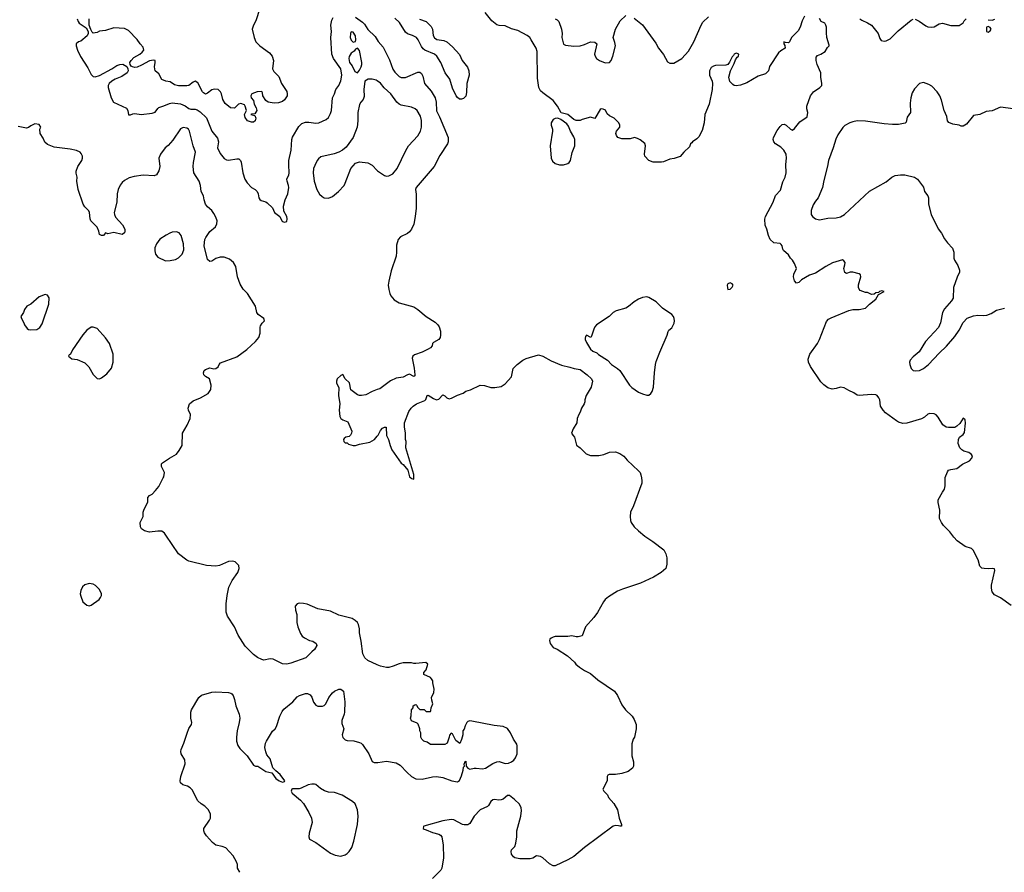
# Model space of a CAD drawing. Header units: inches. Extents: x 2293880 to 2522759, y 823965 to 1006879.
# Tile 236 of 256: x 2386564 to 2396025, y 936210 to 944402. Entities that reach past the tile are written whole.
import ezdxf

# ---------------------------------------------------------------- set-up
doc = ezdxf.new("R2010")
doc.units = ezdxf.units.IN
doc.header["$MEASUREMENT"] = 0
for name, color, linetype in [('C3983', 7, 'Continuous'), ('C3984', 7, 'Continuous'), ('C3993', 7, 'Continuous'), ('C3994', 7, 'Continuous')]:
    doc.layers.add(name, color=color, linetype=linetype)

msp = doc.modelspace()

# ---------------------------------------------------------------- linework, layer by layer
at = {"layer": 'C3983', "color": 5, "elevation": 140}
for points in [[(2390000, 938202.9), (2389910, 938244), (2389879, 938270), (2389861.2, 938310), (2389845.2, 938430), (2389829.3, 938510), (2389829, 938550), (2389819, 938590), (2389809.3, 938609.3), (2389788.7, 938630), (2389758, 938650), (2389630, 938680.9), (2389550, 938719.3), (2389430, 938740.9), (2389326.3, 938786.3), (2389290, 938794), (2389250, 938795.3), (2389231.1, 938788.9), (2389211.6, 938768.4), (2389214.8, 938730), (2389227.7, 938687.7), (2389226.8, 938610), (2389237.3, 938570), (2389263.4, 938503.4), (2389279.9, 938479.9), (2389301.6, 938461.6), (2389350, 938438.8), (2389382, 938430), (2389412, 938410), (2389418, 938390), (2389398, 938350), (2389371.3, 938330), (2389314, 938270), (2389170, 938219), (2389130.7, 938209.3), (2389090, 938213.2), (2388998.9, 938258.9), (2388970, 938260.9), (2388910, 938249.2), (2388890, 938254), (2388850, 938274), (2388810, 938302), (2388730, 938384), (2388663.7, 938490), (2388627.2, 938567.2), (2388559.3, 938670), (2388546.6, 938710), (2388547, 938790), (2388556.2, 938870), (2388573.3, 938950), (2388606.8, 939013.2), (2388660.9, 939090), (2388674, 939130), (2388670, 939158), (2388633.6, 939193.6), (2388610, 939198), (2388570, 939195.3), (2388483.5, 939156.5), (2388447.3, 939152.7), (2388358, 939158), (2388190, 939199.5), (2388169.6, 939209.7), (2388089.2, 939270), (2387969.5, 939449.5), (2387954, 939470), (2387930, 939489), (2387890, 939489.2), (2387810, 939478.4), (2387762, 939490), (2387734, 939510), (2387725.2, 939530), (2387721.2, 939570), (2387749.3, 939630), (2387749.3, 939670), (2387756, 939690), (2387794, 939770), (2387795.3, 939810), (2387810, 939831.3), (2387835.5, 939844.5), (2387870, 939878), (2387902, 939918), (2387942.6, 940000)], [(2388678, 936210), (2388658, 936250), (2388656.4, 936283.6), (2388648.7, 936310), (2388616, 936370), (2388543.9, 936443.9), (2388510, 936458.4), (2388450, 936469.4), (2388416.2, 936496.2), (2388360.1, 936560.1), (2388341.2, 936590), (2388333.2, 936610), (2388333.2, 936630), (2388389.3, 936710), (2388396, 936730), (2388396, 936770), (2388379.3, 936810), (2388344.4, 936844.4), (2388308.2, 936868.2), (2388276.6, 936896.6), (2388221.3, 937001.3), (2388203, 937023), (2388177.7, 937037.7), (2388131.7, 937051.7), (2388109.5, 937070), (2388107, 937090), (2388112, 937130), (2388152.5, 937252.5), (2388149.3, 937290), (2388117.2, 937350), (2388113.2, 937370), (2388117.2, 937390), (2388142.7, 937450), (2388172.1, 937547.9), (2388190, 937592), (2388214, 937630), (2388217.2, 937650), (2388209.2, 937690), (2388209.3, 937749.3), (2388215.1, 937770), (2388285.2, 937890), (2388310, 937912.7), (2388410, 937941.7), (2388444.4, 937944.4), (2388570, 937939.3), (2388592.2, 937932.2), (2388603.4, 937923.4), (2388614, 937910), (2388627.3, 937870), (2388640.5, 937810), (2388672, 937730), (2388679.5, 937690), (2388674, 937650), (2388653.7, 937570), (2388647, 937510), (2388648.7, 937468.7), (2388659.1, 937430), (2388680.7, 937400.7), (2388748.6, 937328.6), (2388810, 937241), (2388830, 937231), (2388852, 937230), (2388930, 937178), (2388985.4, 937165.4), (2389026.8, 937110), (2389058, 937090), (2389090, 937077.3), (2389110, 937082), (2389112, 937090), (2389066, 937150), (2389023.7, 937183.7), (2388995.1, 937215.1), (2388970, 937299), (2388940.1, 937340.1), (2388928.1, 937368.1), (2388919.7, 937410), (2388926.3, 937450), (2388936.3, 937470), (2388993.6, 937566.4), (2389018.4, 937590), (2389031.5, 937610), (2389062.4, 937710), (2389084.8, 937755.2), (2389101.5, 937778.5), (2389190, 937848), (2389230, 937895.5), (2389251.8, 937910), (2389310, 937928.1), (2389330, 937929.1), (2389355.8, 937915.8), (2389370, 937892.7), (2389386.1, 937846.1), (2389410, 937816.9), (2389430, 937806.7), (2389473, 937807), (2389490, 937814.2), (2389506.6, 937830), (2389534.8, 937890), (2389570, 937934.3), (2389590, 937951.3), (2389630, 937968.7), (2389650, 937968.2), (2389674, 937950), (2389688.1, 937848.1), (2389686.4, 937750), (2389682.6, 937730), (2389658.2, 937670), (2389660.2, 937640.2), (2389680.3, 937590), (2389662.8, 937530), (2389670, 937503.8), (2389690, 937484.4), (2389710, 937476.4), (2389773.8, 937473.8), (2389830, 937458.4), (2389844, 937450), (2389857.4, 937437.4), (2389919.5, 937350), (2389950, 937274.8), (2389956, 937270), (2389970, 937264.4), (2390000, 937264.4)]]:
    msp.add_lwpolyline(points, dxfattribs=at)
at = {"layer": 'C3983', "color": 5}
for points, elevation in [([(2387230, 938985.2), (2387190, 938973.2), (2387168.1, 938951.9), (2387150, 938918), (2387145.2, 938885.2), (2387150, 938862), (2387171.3, 938810), (2387210, 938778), (2387230, 938771.3), (2387250, 938778), (2387329.1, 938830.9), (2387342, 938850), (2387348.7, 938870), (2387349, 938890), (2387329.2, 938930), (2387294, 938966), (2387270, 938979.3)], 160), ([(2389370, 937057.8), (2389337.3, 937050), (2389270, 937017), (2389250, 937012.2), (2389186.6, 937013.4), (2389178, 937010), (2389173, 936990), (2389182.4, 936970), (2389261.7, 936901.7), (2389290.3, 936870), (2389343.4, 936783.4), (2389366.7, 936730), (2389374, 936690), (2389346, 936586), (2389343, 936550), (2389348.2, 936528.2), (2389410, 936497.3), (2389550, 936394), (2389594.6, 936374.6), (2389650, 936365.5), (2389690, 936379.1), (2389710, 936390.7), (2389730, 936410.7), (2389755.6, 936450), (2389776.3, 936510), (2389809.7, 936670), (2389817.7, 936750), (2389809.7, 936809.7), (2389786.5, 936866.5), (2389762.7, 936890), (2389664.2, 936950), (2389590, 936977.4), (2389530, 936981.4), (2389492.2, 936992.2), (2389454.2, 937014.2), (2389410, 937052.3), (2389396.2, 937056.2)], 140)]:
    msp.add_lwpolyline(points, close=True, dxfattribs=dict(at, elevation=elevation))
at = {"layer": 'C3984', "color": 5}
for points, elevation in [([(2388870, 944508.7), (2388834.2, 944390), (2388810, 944348), (2388799.3, 944310), (2388817.1, 944230), (2388834, 944190), (2388871.1, 944150), (2388964.7, 944084.7), (2388989.7, 944050), (2389002, 944010), (2388993.2, 943930), (2389004.8, 943904.8), (2389055.1, 943855.1), (2389080.9, 943790), (2389131.1, 943711.1), (2389135.6, 943690), (2389133.6, 943670), (2389110, 943630.7), (2389090, 943617.1), (2389050, 943603), (2389010, 943600.7), (2388950.9, 943610.9), (2388930, 943624.7), (2388901, 943670), (2388898, 943698), (2388890, 943712), (2388846, 943710), (2388795.3, 943690), (2388784, 943670), (2388788.7, 943650), (2388810, 943626), (2388818, 943590), (2388835.5, 943555.5), (2388842, 943530), (2388822, 943498), (2388790, 943494), (2388786, 943490), (2388822, 943482), (2388834.6, 943454.6), (2388828, 943430), (2388810, 943418), (2388790, 943416), (2388752, 943430), (2388730, 943462), (2388724.7, 943490), (2388742, 943530), (2388731.1, 943571.1), (2388723.6, 943583.6), (2388690, 943598), (2388668, 943590), (2388627.3, 943552.7), (2388590, 943554), (2388538, 943598), (2388515.2, 943635.2), (2388504, 943690), (2388494, 943710), (2388470, 943730.8), (2388434.4, 943734.4), (2388410, 943727.3), (2388370, 943696), (2388350, 943687.3), (2388330, 943698), (2388321, 943710), (2388275.2, 943795.2), (2388250.6, 943810.6), (2388230, 943801), (2388188, 943770), (2388170, 943765.5), (2388090, 943766), (2388050, 943774.8), (2388010, 943806), (2387968.7, 943811.3), (2387930, 943827.3), (2387900.7, 943880.7), (2387866, 943910), (2387858.8, 943950), (2387866, 943990), (2387864.7, 944010), (2387850, 944013.7), (2387810, 944007), (2387735.9, 943964.1), (2387694.2, 943945.8), (2387670, 943942.6), (2387647.5, 943947.5), (2387635.4, 943955.4), (2387625.7, 943970), (2387623.6, 943990), (2387633.6, 944010), (2387661.7, 944038.3), (2387718.4, 944070), (2387741.6, 944090), (2387755.5, 944110), (2387750, 944138), (2387721, 944170), (2387693.2, 944213.2), (2387610, 944299.1), (2387570, 944317.3), (2387470, 944322.8), (2387390, 944299.1), (2387330, 944290.4), (2387310, 944280.4), (2387270, 944274), (2387261.3, 944281.3), (2387247.1, 944307.1), (2387231.3, 944350), (2387232, 944410)], 120), ([(2387115.3, 944410), (2387124.7, 944384.7), (2387135.3, 944370), (2387202.7, 944322.7), (2387220.9, 944290), (2387220.9, 944270), (2387213.8, 944246.2), (2387150, 944196), (2387128, 944190), (2387108, 944170), (2387108, 944150), (2387119, 944110), (2387146.8, 944046.8), (2387218, 943938), (2387250, 943874), (2387270, 943857), (2387290, 943851.8), (2387330, 943864.4), (2387450.4, 943930), (2387497.6, 943962.4), (2387527.8, 943972.2), (2387553.7, 943973.7), (2387593.8, 943953.8), (2387603.8, 943930), (2387606.2, 943910), (2387596.2, 943890), (2387544, 943856), (2387480.7, 943830), (2387447.8, 943810), (2387424.5, 943790), (2387412.7, 943770), (2387412.7, 943750), (2387442.7, 943650), (2387465.2, 943610), (2387591.6, 943551.6), (2387603.7, 943530), (2387610, 943488), (2387628.9, 943488.9), (2387650, 943499), (2387670, 943501.2), (2387730, 943492.7), (2387837, 943503), (2387867.3, 943512.7), (2387891, 943550), (2387901.6, 943558.4), (2387950, 943573), (2388002.2, 943597.8), (2388030, 943603.5), (2388110, 943594.5), (2388155, 943575), (2388190, 943548.8), (2388210, 943542.4), (2388250, 943541.8), (2388270, 943536.4), (2388297.3, 943517.3), (2388358.3, 943458.3), (2388409.6, 943330), (2388464.2, 943264.2), (2388472.8, 943230), (2388464.7, 943170), (2388490, 943116), (2388530, 943069.5), (2388550, 943054.5), (2388570, 943051.8), (2388650, 943065.1), (2388670, 943063.7), (2388686, 943050), (2388692.3, 943032.3), (2388706.8, 942930), (2388728.7, 942870), (2388750, 942835.6), (2388790, 942791.3), (2388826.6, 942770), (2388845.1, 942750), (2388854, 942730), (2388860.9, 942690), (2388870, 942674), (2388885.1, 942665.1), (2388930, 942652.3), (2388942.7, 942642.7), (2388992.8, 942592.8), (2389012.7, 942550), (2389062.7, 942510), (2389082.7, 942470), (2389090, 942462.7), (2389110, 942457.2), (2389130, 942462), (2389135.5, 942490), (2389132.4, 942510), (2389102.9, 942562.9), (2389100.3, 942610), (2389116.5, 942670), (2389139.6, 942730), (2389148.9, 942790), (2389147.8, 942810), (2389132.8, 942850), (2389131.6, 942870), (2389150.1, 942909.9), (2389153.2, 942926.8), (2389149.1, 943010), (2389151.5, 943048.5), (2389173.2, 943150), (2389179.6, 943250), (2389185.8, 943274.2), (2389245.1, 943374.9), (2389276.5, 943403.5), (2389310, 943416.9), (2389341.4, 943418.6), (2389410, 943407.1), (2389438, 943410), (2389510, 943441.6), (2389530, 943462.9), (2389550, 943499.3), (2389560.3, 943530), (2389569, 943651), (2389590.2, 943690), (2389603.2, 943730), (2389630.2, 943770), (2389650, 943816), (2389658.5, 943870), (2389650.1, 943930), (2389580.7, 944030), (2389564.2, 944070), (2389552.3, 944230), (2389561.4, 944290), (2389554.2, 944350), (2389563.3, 944396.7), (2389575.7, 944424.3)], 120), ([(2389790, 944425.6), (2389858.3, 944378.3), (2389877.5, 944357.5), (2389910, 944307.3), (2389979.6, 944239.6), (2390000, 944208.2)], 120), ([(2390000, 943814.6), (2389990, 943822), (2389950.7, 943829.3), (2389911, 943829), (2389882, 943810), (2389871, 943730), (2389875.3, 943664.7), (2389865.4, 943634.6), (2389842, 943610), (2389830, 943586), (2389813.4, 943510), (2389814, 943430), (2389807.3, 943370), (2389770, 943268.7), (2389701.4, 943178.6), (2389664.7, 943150), (2389630, 943128.7), (2389587.1, 943112.9), (2389456.8, 943083.2), (2389433.7, 943066.3), (2389421, 943050), (2389398.5, 943001.5), (2389388.1, 942971.9), (2389383, 942930), (2389393, 942850), (2389419.1, 942770), (2389444.7, 942724.7), (2389470, 942702.8), (2389490.6, 942690.6), (2389530, 942687.3), (2389570, 942702.8), (2389629, 942750), (2389681.2, 942810), (2389692.7, 942830), (2389746.8, 942973.2), (2389790, 943024.7), (2389830, 943036), (2389910, 943026), (2389950, 943004), (2390000, 942952.1)], 140), ([(2387942.6, 940000), (2387947.6, 940010), (2387954.7, 940050), (2387925.1, 940110), (2387925.6, 940134.4), (2387934.8, 940145.2), (2388002, 940190), (2388071.9, 940228.1), (2388098, 940262), (2388123.7, 940310), (2388128.2, 940430), (2388174.8, 940505.2), (2388203.5, 940570), (2388204.2, 940610), (2388185.6, 940650), (2388183.6, 940670), (2388196.9, 940710), (2388230, 940740.3), (2388302, 940770), (2388374, 940810), (2388402, 940850), (2388404, 940890), (2388389, 940950), (2388350, 940972.3), (2388334.5, 940990), (2388331.8, 941010), (2388336, 941030), (2388350, 941042), (2388390, 941056), (2388430, 941046), (2388450, 941051.3), (2388472.5, 941067.5), (2388482, 941090), (2388494.6, 941105.4), (2388650, 941164), (2388747.5, 941232.5), (2388829, 941310), (2388861.2, 941350), (2388873.2, 941390), (2388873.6, 941446.4), (2388878, 941462), (2388892.9, 941487.1), (2388915.3, 941510), (2388908.7, 941530), (2388855.3, 941570), (2388842, 941590), (2388829, 941650), (2388752.7, 941770), (2388712, 941812), (2388682.5, 941862.5), (2388656, 941930), (2388640.9, 942030), (2388619, 942070), (2388580.2, 942100.2), (2388530, 942119), (2388490, 942121.2), (2388450, 942106), (2388410, 942080.9), (2388390, 942079.3), (2388370, 942099), (2388365.6, 942110), (2388337.2, 942230), (2388343.5, 942290), (2388351.2, 942310), (2388390, 942366), (2388446.9, 942413.1), (2388458, 942442), (2388460.5, 942470), (2388450, 942505.2), (2388430, 942540.9), (2388409.7, 942569.7), (2388370, 942605.1), (2388351, 942631), (2388336.3, 942670), (2388329.5, 942709.5), (2388309, 942750), (2388300.9, 942810), (2388289.4, 942850), (2388236.9, 942930), (2388229.7, 942990), (2388232.8, 943030), (2388252.4, 943130), (2388231.8, 943190), (2388194.5, 943330), (2388185.2, 943350), (2388170, 943359.5), (2388134.4, 943365.6), (2388110, 943353.2), (2388035.1, 943244.9), (2387990, 943193.2), (2387961, 943170), (2387916, 943110), (2387902, 943070), (2387912, 942990), (2387901, 942950), (2387878, 942910), (2387857.5, 942902.5), (2387750, 942907), (2387663.4, 942896.6), (2387617.3, 942882.7), (2387570, 942857.2), (2387550, 942839.3), (2387530, 942812.3), (2387510.4, 942770), (2387500.3, 942730), (2387497.3, 942650), (2387471.5, 942550), (2387474.3, 942530), (2387485.1, 942505.1), (2387550.3, 942430), (2387574.4, 942390), (2387574.9, 942370), (2387570, 942355.3), (2387550, 942338), (2387470, 942356.9), (2387410, 942344.5), (2387390, 942353.3), (2387370, 942329.3), (2387350, 942329.3), (2387330, 942339), (2387324, 942370), (2387307.6, 942410), (2387247.6, 942470), (2387239.7, 942490), (2387233.3, 942550), (2387226.9, 942566.9), (2387190, 942604.5), (2387173.3, 942630), (2387127.3, 942770), (2387114, 942850), (2387115.3, 942890), (2387106.6, 942926.6), (2387107, 942947), (2387121.3, 942990), (2387159.7, 943050), (2387166.3, 943070), (2387166.3, 943090), (2387156.3, 943116.3), (2387146, 943130), (2387110, 943144.2), (2387050, 943156.9), (2386896.6, 943176.6), (2386830, 943202), (2386806.3, 943226.3), (2386790, 943264), (2386759.3, 943310), (2386759, 943350), (2386768.7, 943370), (2386750, 943394), (2386710, 943402), (2386670, 943382.7), (2386650, 943367), (2386630, 943361.2), (2386550, 943375.3)], 140), ([(2390000, 940848.5), (2389950, 940830.7), (2389890, 940798.8), (2389850, 940790.7), (2389830, 940790.7), (2389810, 940798.8), (2389745.5, 940845.5), (2389732.4, 940912.4), (2389692.7, 940952.7), (2389670, 940994), (2389650, 940984.7), (2389615.3, 940950), (2389608.7, 940930), (2389609, 940911), (2389629.1, 940869.1), (2389627.2, 940792.8), (2389638.7, 940710), (2389635.1, 940650), (2389639.5, 940590), (2389650, 940569.3), (2389670, 940556), (2389718, 940538), (2389754, 940450), (2389753.2, 940430), (2389744, 940410), (2389730, 940398.8), (2389698, 940390), (2389682, 940378), (2389675.3, 940370), (2389678, 940350), (2389690, 940338), (2389710, 940335.3), (2389724, 940324), (2389770, 940309.4), (2389790, 940309.5), (2389830, 940322.9), (2389930, 940342.4), (2389973.4, 940370), (2390000, 940401.3)], 120)]:
    msp.add_lwpolyline(points, dxfattribs=dict(at, elevation=elevation))
for points, elevation in [([(2389750, 944284), (2389742, 944270), (2389740.7, 944230), (2389750, 944204.7), (2389770, 944186), (2389790, 944192), (2389794.5, 944210), (2389791.9, 944248.1), (2389770, 944281.2)], 140), ([(2389810, 944128), (2389790, 944118), (2389778.8, 944101.2), (2389750, 944082), (2389730.5, 944049.5), (2389726.7, 944030), (2389732.4, 943990), (2389757.6, 943957.6), (2389785.8, 943905.8), (2389810, 943891.3), (2389830, 943918), (2389844.5, 943950), (2389852.3, 943970), (2389852.7, 943990), (2389830, 944106)], 140), ([(2388070, 942365.1), (2388030, 942360.7), (2388006, 942350), (2387970, 942332.3), (2387910, 942292), (2387877.1, 942250), (2387863.8, 942210), (2387862, 942182), (2387867.7, 942150), (2387890, 942118.8), (2387966.4, 942086.4), (2388010, 942088), (2388061.6, 942098.4), (2388090, 942114), (2388126.6, 942150), (2388140.7, 942190), (2388138.4, 942250), (2388114.5, 942330), (2388095.1, 942355.1)], 160), ([(2386810, 941762), (2386750, 941739), (2386670, 941669), (2386632, 941650), (2386610, 941618), (2386601, 941590), (2386576, 941550), (2386581, 941530), (2386604.7, 941490), (2386611.3, 941470), (2386635.3, 941435.3), (2386650, 941424.7), (2386670, 941421), (2386730, 941426), (2386756.5, 941443.5), (2386781.2, 941478.8), (2386845.2, 941670), (2386848.7, 941730), (2386830, 941755.3)], 160), ([(2387250, 941449), (2387210, 941419), (2387170, 941374), (2387072, 941230), (2387052.7, 941187.3), (2387038, 941182), (2387034, 941170), (2387063.6, 941143.6), (2387116.9, 941136.9), (2387190, 941104.7), (2387227.1, 941067.1), (2387270, 940992), (2387291.3, 940970), (2387310, 940956), (2387330, 940951.3), (2387350, 940961), (2387400.1, 940999.9), (2387446.3, 941053.7), (2387460.9, 941110), (2387462.7, 941190), (2387426, 941290), (2387390, 941344), (2387310, 941434), (2387271.3, 941448.7)], 160)]:
    msp.add_lwpolyline(points, close=True, dxfattribs=dict(at, elevation=elevation))
at = {"layer": 'C3993', "color": 5}
for points, elevation in [([(2390322.2, 940000), (2390330, 939994), (2390350, 939988), (2390350, 940000)], 120), ([(2392538.2, 940000), (2392543.7, 939970), (2392540.9, 939950), (2392460.9, 939730), (2392432.7, 939670), (2392429.2, 939630), (2392432.7, 939590), (2392439.3, 939570), (2392469.6, 939529.6), (2392509.2, 939490), (2392570, 939439.3), (2392649.5, 939389.5), (2392754, 939310), (2392774, 939270), (2392784, 939230), (2392784, 939170), (2392774, 939130), (2392729, 939090), (2392653.1, 939046.9), (2392530, 938988.2), (2392355.3, 938930), (2392310, 938910.5), (2392223.3, 938856.7), (2392190, 938830.8), (2392173.2, 938810), (2392114.8, 938705.2), (2392082, 938658), (2392002, 938570), (2391970, 938482), (2391930, 938471.3), (2391910, 938471.3), (2391870, 938480.7), (2391830, 938476.3), (2391710, 938475.5), (2391688.7, 938470), (2391670, 938458.8), (2391659, 938450), (2391656.4, 938436.4), (2391662, 938410), (2391688.7, 938370), (2391730, 938352.7), (2391829, 938290), (2391894, 938230), (2391909.4, 938209.4), (2391942.5, 938182.5), (2391990, 938149), (2392050, 938119), (2392120.1, 938060.1), (2392279, 937950), (2392309.2, 937910), (2392350, 937818), (2392384, 937770), (2392448.7, 937710), (2392470, 937678), (2392489.2, 937630), (2392489.1, 937589.1), (2392473.2, 937510), (2392459, 937490), (2392444.7, 937444.7), (2392446, 937330), (2392462.7, 937270), (2392461.2, 937230), (2392453.2, 937210), (2392410, 937179.1), (2392350, 937159.1), (2392290, 937150.5), (2392229.4, 937150.6), (2392215.3, 937144.7), (2392209.1, 937130.9), (2392208.7, 937090), (2392168.7, 937010), (2392178, 936990), (2392213.2, 936953.2), (2392222, 936930), (2392272.5, 936872.5), (2392309, 936810), (2392325.2, 936730), (2392348, 936670), (2392346, 936654), (2392330, 936652), (2392318, 936658), (2392290, 936659.1), (2392266.5, 936653.5), (2391991.8, 936450), (2391890, 936362.6), (2391830, 936328.8), (2391710, 936273), (2391690, 936273), (2391654, 936290), (2391590.5, 936350), (2391570, 936363), (2391530, 936367.7), (2391493.6, 936346.4), (2391470, 936339.3), (2391370, 936339.6), (2391323, 936350), (2391310, 936358.7), (2391290, 936384.4), (2391285.6, 936410), (2391290, 936426), (2391320.6, 936459.4), (2391332.2, 936490), (2391342, 936550), (2391340.3, 936610), (2391380.5, 936750), (2391384.5, 936804.5), (2391382.8, 936830), (2391365.2, 936865.2), (2391318.8, 936910), (2391270, 936946.8), (2391250, 936946.8), (2391210, 936914), (2391190, 936905.5), (2391163.4, 936903.4), (2391130, 936910.8), (2391110, 936906.8), (2391090, 936891), (2391070, 936851.3), (2391058.9, 936841.1), (2390990, 936810.8), (2390932, 936750), (2390890, 936678.8), (2390870, 936667.3), (2390834, 936666), (2390818, 936670), (2390734.4, 936714.4), (2390710, 936718.9), (2390630, 936703.1), (2390447.8, 936652.2), (2390444, 936650), (2390441.2, 936630), (2390450, 936624.5), (2390470, 936619.5), (2390530, 936591.3), (2390590, 936576.9), (2390607.9, 936567.9), (2390622, 936550), (2390634, 936470), (2390635.8, 936350), (2390621.3, 936250), (2390611.6, 936230), (2390529.8, 936150.2)], 120), ([(2396090, 938774), (2395990, 938846.8), (2395930, 938876), (2395910, 938904.7), (2395901.4, 938941.4), (2395902, 938970), (2395934.3, 939110), (2395930, 939126), (2395910.3, 939130.3), (2395870, 939125.3), (2395831.3, 939128.7), (2395810, 939132.2), (2395800.4, 939140.4), (2395790.3, 939150.2), (2395773.3, 939213.3), (2395726.4, 939306.4), (2395710, 939320.4), (2395650, 939341.6), (2395573.7, 939393.7), (2395539.6, 939430), (2395502.9, 939482.9), (2395442.1, 939542.1), (2395421.5, 939570), (2395403.2, 939610), (2395404.9, 939690), (2395390, 939762), (2395390.4, 939790), (2395430, 939864), (2395450.6, 939890), (2395456.4, 939923.6), (2395456.7, 940000)], 120), ([(2390000, 937264.4), (2390004.4, 937264.4), (2390090, 937279.5), (2390182.9, 937262.9), (2390219.9, 937239.9), (2390287, 937170), (2390330, 937132.2), (2390370, 937108.9), (2390430, 937103.6), (2390530, 937127.2), (2390570, 937130.6), (2390630, 937121.3), (2390716, 937090), (2390770, 937080.4), (2390790, 937090.8), (2390810, 937136.3), (2390825.8, 937190), (2390830, 937221), (2390837.2, 937230), (2390834, 937250), (2390844.7, 937275.3), (2390850, 937278), (2390854.6, 937230), (2390869.3, 937209.3), (2390890, 937202.6), (2390930, 937212), (2390950, 937212.1), (2391010, 937203.2), (2391038.7, 937210), (2391110, 937256.9), (2391150, 937272.9), (2391170, 937274.6), (2391230, 937256.5), (2391260.1, 937259.9), (2391288.7, 937270), (2391311.7, 937288.3), (2391329.2, 937310), (2391345.2, 937350), (2391344.7, 937424.7), (2391340.2, 937440.2), (2391309, 937490), (2391281.2, 937550), (2391251.6, 937591.6), (2391211.2, 937611.2), (2391121.8, 937621.8), (2390910, 937662.7), (2390890, 937664), (2390870, 937659), (2390861, 937650), (2390843.5, 937616.5), (2390834.4, 937585.6), (2390822, 937570), (2390822, 937530), (2390810, 937486), (2390792, 937448), (2390756.4, 937476.4), (2390722, 937542), (2390710, 937546), (2390692.7, 937527.3), (2390691.6, 937508.4), (2390671.3, 937450), (2390650, 937438), (2390510, 937438), (2390479, 937459), (2390448, 937470), (2390428, 937490), (2390418, 937510), (2390418, 937550), (2390408.4, 937568.4), (2390408, 937590), (2390393.6, 937633.6), (2390383.1, 937643.1), (2390330, 937666), (2390318, 937690), (2390327.3, 937712.7), (2390328.4, 937771.6), (2390346, 937790), (2390346, 937810), (2390360.4, 937819.6), (2390370, 937822), (2390376.9, 937816.9), (2390390, 937794), (2390410, 937774), (2390450, 937774), (2390470, 937754), (2390510, 937754), (2390514.6, 937765.4), (2390518, 937790), (2390533.2, 937830), (2390523.1, 937863.1), (2390522, 937890), (2390543.2, 937936.8), (2390546, 937970), (2390532.7, 938030), (2390532.7, 938050), (2390520.9, 938070), (2390510, 938082.7), (2390448, 938110), (2390448, 938130), (2390470, 938154), (2390486, 938210), (2390467.3, 938227.3), (2390370, 938215.3), (2390350, 938215.3), (2390330, 938222), (2390250, 938222), (2390210, 938214), (2390154, 938190), (2390110, 938179), (2390090, 938179), (2390030, 938189.2), (2390000, 938202.9)], 140)]:
    msp.add_lwpolyline(points, dxfattribs=dict(at, elevation=elevation))
at = {"layer": 'C3994', "color": 5}
for points, elevation in [([(2394105.7, 944434.3), (2394082.4, 944390), (2394064.5, 944330), (2394044.7, 944295.3), (2393979, 944230), (2393962, 944190), (2393950, 944181), (2393922, 944182), (2393908, 944190), (2393908, 944170), (2393915.3, 944155.3), (2393918, 944130), (2393876.5, 944103.5), (2393856.5, 944083.5), (2393770, 943952), (2393758, 943910), (2393730, 943880.5), (2393660.7, 943859.3), (2393550, 943796.4), (2393490, 943772.7), (2393448.1, 943768.1), (2393430.5, 943770.5), (2393418, 943778), (2393388.1, 943808.1), (2393379.3, 943850), (2393393, 943910), (2393430, 943982), (2393442.8, 944017.2), (2393458, 944042), (2393472, 944050), (2393474, 944070), (2393450, 944082), (2393430, 944072), (2393423.1, 944056.9), (2393410, 944044.7), (2393385.8, 943994.2), (2393367.6, 943972.4), (2393350, 943965.5), (2393250, 943960.4), (2393230, 943956.4), (2393210, 943942.8), (2393193.2, 943910), (2393194, 943870), (2393218.4, 943810), (2393221.6, 943790), (2393218, 943730), (2393188, 943590), (2393146.9, 943490), (2393141.3, 943410), (2393123.3, 943336.7), (2393090, 943277.3), (2393070, 943256.3), (2393028.7, 943230), (2393022, 943218), (2393008.7, 943210), (2392999, 943181), (2392945.2, 943130), (2392910, 943086.8), (2392851.8, 943068.2), (2392810, 943063.1), (2392750, 943037), (2392730, 943033.4), (2392652.2, 943032.2), (2392611, 943050), (2392570.6, 943090.6), (2392566.8, 943110), (2392577.3, 943190), (2392570, 943211), (2392527.5, 943247.5), (2392502, 943262), (2392471.1, 943271.1), (2392430, 943258), (2392390, 943256), (2392350, 943256), (2392312, 943270), (2392298, 943290), (2392291.3, 943310), (2392298, 943330), (2392330.8, 943369.2), (2392330.8, 943390), (2392321, 943410), (2392275.5, 943455.5), (2392230, 943478.8), (2392210, 943498.8), (2392192.8, 943532.8), (2392170, 943543.8), (2392150, 943545.5), (2392141.4, 943538.5), (2392090, 943454), (2392050, 943464.7), (2391970, 943442), (2391950, 943432), (2391910, 943432), (2391890, 943442), (2391830, 943491), (2391766.4, 943506.4), (2391730.5, 943570), (2391690, 943625.5), (2391590, 943699.5), (2391570, 943719.5), (2391553.2, 943750), (2391538.7, 943838.7), (2391536.9, 944096.9), (2391528.2, 944130), (2391479.5, 944210), (2391464.9, 944230), (2391440.4, 944250), (2391350, 944298), (2391290, 944314), (2391230, 944342.4), (2391170, 944346.4), (2391150, 944352.4), (2391101.6, 944390), (2391035.5, 944470)], 120), ([(2391710, 944410.4), (2391730, 944399.3), (2391743.6, 944383.6), (2391771.5, 944310), (2391775.6, 944270), (2391772.4, 944230), (2391790, 944166), (2391810, 944158.8), (2391890, 944148), (2391950, 944150.5), (2391990, 944163), (2392050, 944190.8), (2392090, 944186), (2392110.7, 944170), (2392088.5, 944070), (2392092.7, 944050), (2392108.2, 944030), (2392134.8, 944010), (2392190, 943988.8), (2392230, 943990.5), (2392247.3, 944010), (2392264, 944050), (2392288, 944150), (2392284.2, 944184.2), (2392266.6, 944230), (2392289.4, 944310), (2392335.3, 944390), (2392390, 944442)], 140), ([(2390407.3, 944407.3), (2390470, 944384.8), (2390518, 944338), (2390531.6, 944310), (2390538.7, 944250), (2390550, 944227.3), (2390572.9, 944212.9), (2390640.7, 944200.7), (2390670, 944187.8), (2390722, 944142), (2390790, 944068), (2390816.8, 944010), (2390865.8, 943945.8), (2390880.8, 943910), (2390881.6, 943870), (2390862, 943790), (2390859, 943701), (2390850, 943666.7), (2390830, 943645.7), (2390810, 943638.7), (2390790, 943639.5), (2390770, 943653), (2390757.6, 943670), (2390723, 943743), (2390697.4, 943830), (2390652.1, 943892.1), (2390610.5, 943990.5), (2390571.1, 944051.1), (2390550, 944070.2), (2390457.1, 944110), (2390441.4, 944121.4), (2390424, 944144), (2390393.1, 944210), (2390377, 944230), (2390339.1, 944250), (2390290, 944264.9), (2390270, 944281.1), (2390213.9, 944373.9), (2390170, 944416.9)], 120), ([(2392470, 944418), (2392550, 944351.3), (2392676.7, 944176.7), (2392702, 944130), (2392750, 944066), (2392790, 943996), (2392810, 943984), (2392850, 943984.9), (2392925.2, 944030), (2392990, 944099.1), (2393040.5, 944190), (2393113.3, 944350), (2393130, 944379.1), (2393182, 944430)], 140), ([(2395456.7, 940000), (2395456.7, 940003.3), (2395480.9, 940059.1), (2395490, 940073.2), (2395510, 940081.2), (2395570, 940089), (2395624.7, 940130), (2395690, 940164.5), (2395714, 940190), (2395718.8, 940210), (2395707.7, 940227.7), (2395684.5, 940244.5), (2395637.5, 940257.5), (2395616, 940270), (2395598, 940290), (2395582, 940330), (2395584.7, 940370), (2395596, 940390), (2395630, 940417.2), (2395643, 940437), (2395654, 940526), (2395650, 940558), (2395630, 940574.8), (2395597.8, 940522.2), (2395570, 940495.8), (2395550, 940483.7), (2395490, 940482.6), (2395467.9, 940487.9), (2395435.5, 940510), (2395390, 940584), (2395370, 940604), (2395350, 940614.9), (2395310, 940618.4), (2395290, 940610.4), (2395257.2, 940582.7), (2395230, 940568.5), (2395090, 940524.9), (2395050, 940522.4), (2395010, 940536.4), (2394990, 940548.4), (2394884, 940624), (2394861.1, 940650), (2394837, 940690), (2394828.4, 940748.4), (2394819.1, 940770), (2394802.8, 940790), (2394790, 940798), (2394750, 940801.6), (2394630, 940790.4), (2394610, 940794.9), (2394578, 940818), (2394530, 940839.1), (2394486.2, 940866.2), (2394450, 940870.5), (2394410, 940858.4), (2394370, 940852.7), (2394330, 940865.5), (2394290, 940892.7), (2394263.4, 940923.4), (2394163.6, 941070), (2394143.7, 941110), (2394139, 941141), (2394155.5, 941190), (2394230, 941289.3), (2394250, 941329.2), (2394316.3, 941503.7), (2394335.9, 941524.1), (2394361.1, 941538.9), (2394530, 941609.4), (2394570, 941617.2), (2394630, 941617.2), (2394690, 941629.2), (2394730.4, 941669.6), (2394790, 941718), (2394816.9, 941763.1), (2394871, 941790), (2394850, 941798), (2394826, 941790), (2394818, 941782), (2394790, 941778), (2394774, 941766), (2394750, 941762), (2394710, 941782), (2394690, 941782), (2394641.4, 941801.4), (2394630, 941812), (2394624, 941830), (2394625.8, 941854.2), (2394646.8, 941930), (2394644.7, 941950), (2394630, 941961), (2394570, 941976), (2394544.7, 941975.3), (2394510, 941964.7), (2394491.6, 941971.6), (2394482.8, 942010), (2394493.4, 942046.6), (2394494.8, 942070), (2394484.5, 942084.5), (2394470, 942094), (2394375.5, 942064.5), (2394310, 942030.6), (2394210, 941965.5), (2394152.5, 941947.5), (2394078, 941902), (2394050, 941876), (2394030, 941871.3), (2394010, 941892), (2394000.7, 941930), (2394002.5, 941957.5), (2394027.3, 942010), (2394010, 942058), (2393990, 942092), (2393970.9, 942110.9), (2393950, 942142), (2393904.5, 942184.5), (2393897.3, 942197.3), (2393890.7, 942230), (2393881.4, 942241.4), (2393870, 942250.8), (2393810, 942258.8), (2393774.8, 942290), (2393758, 942330), (2393744, 942390), (2393727.9, 942427.9), (2393725.2, 942485.2), (2393730.4, 942510), (2393803, 942650), (2393827, 942713), (2393876.1, 942763.9), (2393897.4, 942842.6), (2393920.5, 942890), (2393928.2, 942930), (2393925.5, 943010), (2393932.5, 943072.5), (2393930.4, 943110.4), (2393907.3, 943150), (2393876.9, 943176.9), (2393827.7, 943210), (2393810.6, 943230), (2393805.5, 943250), (2393807.7, 943270), (2393843.9, 943336.1), (2393870, 943375.3), (2393890, 943394), (2393910, 943399), (2393916.5, 943396.5), (2393930, 943388.7), (2393970, 943348.7), (2393990, 943342), (2394010, 943355.3), (2394060.9, 943419.1), (2394130.5, 943469.5), (2394136, 943510), (2394127.1, 943547.1), (2394127.3, 943570), (2394162, 943670), (2394190.3, 943709.7), (2394254, 943750), (2394270.4, 943770), (2394273.1, 943790), (2394263, 943850), (2394262, 943890), (2394227.3, 943970), (2394217.3, 944010), (2394218, 944042), (2394230, 944058), (2394262, 944070), (2394303.6, 944096.4), (2394326.4, 944133.6), (2394342, 944150), (2394342, 944158), (2394321, 944230), (2394315.3, 944275.3), (2394316, 944330), (2394311.3, 944350), (2394302, 944370), (2394265.4, 944385.4), (2394250, 944414)], 120), ([(2394637.3, 944410), (2394656.2, 944396.2), (2394711.2, 944371.2), (2394748.1, 944348.1), (2394812.7, 944270), (2394830, 944222), (2394842.8, 944202.8), (2394870, 944194.8), (2394890, 944197.3), (2394930, 944217.3), (2395006.4, 944293.6), (2395130, 944397.3), (2395150, 944407.7)], 140), ([(2395170, 944405.5), (2395208.7, 944388.7), (2395270, 944343), (2395290, 944333), (2395329.5, 944330.5), (2395350, 944334), (2395399.3, 944360.7), (2395430, 944367.3), (2395510, 944346.8), (2395590, 944346), (2395629.1, 944370.9), (2395639, 944390), (2395658, 944410)], 140), ([(2395870, 944402), (2395910, 944398), (2395933.6, 944406.4)], 140), ([(2390000, 944208.2), (2390010, 944192.8), (2390057.4, 944137.3), (2390116.3, 944016.3), (2390150, 943927.7), (2390170, 943898.9), (2390210, 943857.8), (2390230, 943846.7), (2390270, 943845.7), (2390390, 943896.8), (2390410, 943896.8), (2390425.7, 943885.7), (2390438.4, 943858.4), (2390454.6, 943790), (2390516.7, 943716.7), (2390555.6, 943650), (2390564.7, 943610), (2390570, 943527.6), (2390598.8, 943470), (2390680.5, 943270), (2390682, 943230), (2390674, 943210), (2390602.2, 943097.8), (2390547.7, 942990), (2390375.3, 942790), (2390368.7, 942770), (2390373.9, 942726.1), (2390373.4, 942590), (2390364.7, 942510), (2390350, 942436.3), (2390330.5, 942390), (2390310, 942362.5), (2390290, 942346.4), (2390223.7, 942316.3), (2390202, 942290), (2390185.2, 942234.8), (2390185.7, 942170), (2390181, 942130), (2390133.1, 941990), (2390109.7, 941890), (2390106.3, 941850), (2390109.7, 941810), (2390119.7, 941770), (2390129.7, 941750), (2390162, 941710), (2390210, 941683.1), (2390350, 941643.8), (2390390, 941617.8), (2390470, 941550.8), (2390556, 941496), (2390583.1, 941470), (2390595.3, 941450), (2390606.2, 941410), (2390608.4, 941371.6), (2390603.5, 941350), (2390591.7, 941328.3), (2390538.9, 941301.1), (2390529.6, 941290.4), (2390527, 941270), (2390512.7, 941250), (2390490, 941234.9), (2390431.3, 941208.7), (2390357.2, 941182.8), (2390342, 941170), (2390334, 941150), (2390354.5, 941054.5), (2390360.9, 940990), (2390359.5, 940980.5), (2390350, 940974.8), (2390310, 940995.5), (2390290, 940990.6), (2390250, 940968), (2390182, 940958), (2390127.3, 940932.7), (2390023.2, 940856.8), (2390000, 940848.5)], 120), ([(2390000, 942952.1), (2390002, 942950), (2390070, 942904.4), (2390090, 942899.3), (2390110, 942900.5), (2390150, 942922), (2390190, 942971), (2390273.6, 943146.4), (2390300.9, 943190), (2390390, 943287.3), (2390414, 943330), (2390424.2, 943370), (2390425.4, 943434.6), (2390414.9, 943474.9), (2390383.7, 943530), (2390365.3, 943545.3), (2390330, 943561.6), (2390230, 943581.6), (2390209.7, 943589.7), (2390187, 943610), (2390129.4, 943690), (2390067.1, 943747.1), (2390030, 943792.3), (2390000, 943814.6)], 140), ([(2396110, 943547), (2395990, 943562), (2395910, 943527.3), (2395850, 943520.9), (2395790, 943492.3), (2395730, 943482.7), (2395660.7, 943399.3), (2395630, 943379), (2395610, 943379), (2395590, 943388.7), (2395530, 943397.2), (2395492.7, 943412.7), (2395479, 943430), (2395471.9, 943471.9), (2395446, 943530), (2395421.2, 943630), (2395405.2, 943670), (2395379, 943710), (2395330, 943762), (2395300.2, 943780.2), (2395250, 943799), (2395210, 943788.7), (2395162, 943738), (2395141.4, 943698.6), (2395127.3, 943650), (2395121.4, 943598.6), (2395122.8, 943510), (2395093.2, 943466.8), (2395081.4, 943418.6), (2395072.5, 943407.5), (2395010, 943396.2), (2394950, 943394.5), (2394870, 943400.7), (2394690, 943427.8), (2394610, 943429.6), (2394570, 943421.6), (2394541, 943410), (2394494.2, 943385.8), (2394473.7, 943366.3), (2394425.8, 943294.2), (2394407.3, 943252.7), (2394381.6, 943170), (2394335.5, 943050), (2394326, 942994), (2394290, 942858), (2394279.3, 942790), (2394236.3, 942690), (2394210, 942659.3), (2394190, 942624), (2394170.4, 942570), (2394168.5, 942530), (2394183, 942510), (2394210, 942488.4), (2394250, 942477.6), (2394330, 942494), (2394410, 942497.6), (2394450, 942508.7), (2394490, 942530.4), (2394730, 942753.1), (2394890, 942845.5), (2394944, 942890), (2394975.5, 942904.5), (2395027.2, 942912.8), (2395070, 942912.7), (2395162, 942890), (2395190, 942871.3), (2395250, 942792), (2395258, 942750), (2395291, 942710), (2395298, 942690), (2395296.3, 942630), (2395323.8, 942530), (2395390, 942393.4), (2395421.3, 942350), (2395450, 942297.3), (2395478.8, 942258.8), (2395527.7, 942207.7), (2395539.1, 942170), (2395538.8, 942110), (2395546.8, 942090), (2395579.9, 942039.9), (2395595.5, 941995.5), (2395595.9, 941975.9), (2395572.1, 941927.9), (2395536.3, 941830), (2395532.5, 941727.5), (2395518, 941702), (2395450, 941625.2), (2395430.5, 941590), (2395410.6, 941490), (2395394.2, 941445.8), (2395267.3, 941310), (2395206.8, 941210), (2395150, 941164), (2395121, 941130), (2395114.8, 941110), (2395116, 941090), (2395131, 941050), (2395150.7, 941030.7), (2395170, 941027.3), (2395210, 941030.6), (2395250, 941050.6), (2395298, 941090), (2395400.7, 941199.3), (2395470, 941265.5), (2395550, 941358), (2395590, 941418), (2395630, 941493), (2395670, 941534), (2395730, 941558), (2395770, 941562), (2395830, 941558.7), (2395857.1, 941562.9), (2395900.5, 941579.5), (2395950, 941610.6), (2396028, 941630)], 140), ([(2390350, 940000), (2390350, 940032), (2390274.8, 940290), (2390278, 940350), (2390271.3, 940370), (2390271.3, 940430), (2390261, 940490), (2390262.8, 940530), (2390303.5, 940636.5), (2390324.7, 940670), (2390344.7, 940690), (2390378, 940710), (2390457.6, 940742.4), (2390468.2, 940751.8), (2390478, 940790), (2390490, 940794), (2390541.1, 940761.1), (2390570, 940749.6), (2390590, 940755.1), (2390630, 940796.2), (2390650, 940789.4), (2390668.4, 940768.4), (2390690, 940760.5), (2390714.7, 940765.3), (2390770, 940795.6), (2390826, 940814), (2390850, 940833.2), (2390894.4, 940845.6), (2390990, 940889), (2391030, 940888.7), (2391090, 940868.7), (2391130, 940868.7), (2391190, 940879), (2391230, 940902), (2391290.6, 940969.4), (2391306.8, 941050), (2391344.7, 941090), (2391397.3, 941130), (2391431.7, 941148.3), (2391550, 941180.7), (2391590, 941169.5), (2391670, 941123.7), (2391770, 941082), (2391850, 941063.7), (2391890.9, 941049.1), (2391950, 941042), (2392018, 940990), (2392058, 940950), (2392068, 940930), (2392055.3, 940870), (2392008.7, 940790), (2391995.3, 940750), (2391995.3, 940730), (2391988.7, 940710), (2391962, 940670), (2391948.9, 940631.1), (2391935.3, 940610), (2391922, 940570), (2391918, 940530), (2391882, 940470), (2391868, 940430), (2391878, 940410), (2391895.3, 940390), (2391914.6, 940314.6), (2391949.1, 940289.1), (2392008, 940230), (2392050, 940214), (2392130, 940213.2), (2392176.8, 940223.2), (2392231.6, 940248.4), (2392290, 940248.7), (2392330, 940235.3), (2392370, 940208.7), (2392402, 940170), (2392510, 940069), (2392525.2, 940050), (2392532.7, 940030), (2392538.2, 940000)], 120), ([(2390000, 940401.3), (2390007.3, 940410), (2390030, 940455.3), (2390050, 940478), (2390070, 940488), (2390086, 940486), (2390090, 940406), (2390109.1, 940369.1), (2390124, 940310), (2390141.2, 940270), (2390230, 940142), (2390250, 940128.7), (2390293.8, 940073.8), (2390310, 940009.3), (2390322.2, 940000)], 120)]:
    msp.add_lwpolyline(points, dxfattribs=dict(at, elevation=elevation))
for points, elevation in [([(2395870, 944338), (2395854, 944330), (2395854, 944290), (2395870, 944282), (2395890, 944294), (2395898, 944310), (2395890, 944326)], 140), ([(2391734.6, 943454.6), (2391710, 943454), (2391690, 943444), (2391670.6, 943410), (2391670.6, 943390), (2391683.8, 943350), (2391684.9, 943330), (2391660.3, 943190), (2391670.4, 943070.4), (2391682.6, 943042.6), (2391710, 943020.5), (2391750, 943008.5), (2391790, 943006.7), (2391830, 943020.5), (2391842.7, 943030), (2391856, 943050), (2391873.6, 943126.4), (2391899, 943190), (2391899, 943250), (2391890, 943278), (2391855.3, 943330), (2391838, 943378), (2391820.4, 943400.4), (2391763.1, 943443.1)], 120), ([(2393390, 941872.6), (2393370, 941865.2), (2393363.1, 941850), (2393364.4, 941824.4), (2393370, 941811.3), (2393390, 941814), (2393410, 941831), (2393418.4, 941850), (2393410, 941862.7)], 120), ([(2392590, 941738.3), (2392550, 941732.6), (2392510, 941716.4), (2392470, 941692.4), (2392414.4, 941645.6), (2392390, 941631.7), (2392296.1, 941603.9), (2392267.3, 941590), (2392228.5, 941551.5), (2392108, 941470), (2392090.6, 941450), (2392080.5, 941430), (2392058.8, 941361.2), (2392050.6, 941349.4), (2392010, 941372), (2392000.3, 941359.7), (2391996.7, 941343.3), (2391997.4, 941330), (2392010, 941299.3), (2392050, 941238), (2392070, 941216.3), (2392110, 941202), (2392126.4, 941186.4), (2392212, 941130), (2392252, 941090), (2392310, 941052), (2392330, 941032), (2392424.7, 940890), (2392447.1, 940867.1), (2392510, 940824.7), (2392547.1, 940807.1), (2392590, 940796), (2392610, 940796), (2392630, 940811.3), (2392641.2, 940830), (2392654, 940870), (2392664.2, 941010), (2392673.5, 941090), (2392681.1, 941118.9), (2392713.8, 941206.2), (2392784.7, 941370), (2392793.8, 941406.2), (2392800.7, 941419.3), (2392830, 941443), (2392840.9, 941459.1), (2392852.2, 941487.7), (2392855.4, 941510), (2392853.5, 941530), (2392845.3, 941550), (2392830.5, 941570.5), (2392740.4, 941630), (2392680.9, 941690), (2392610, 941732.4)], 120)]:
    msp.add_lwpolyline(points, close=True, dxfattribs=dict(at, elevation=elevation))

doc.saveas('drawing.dxf')
